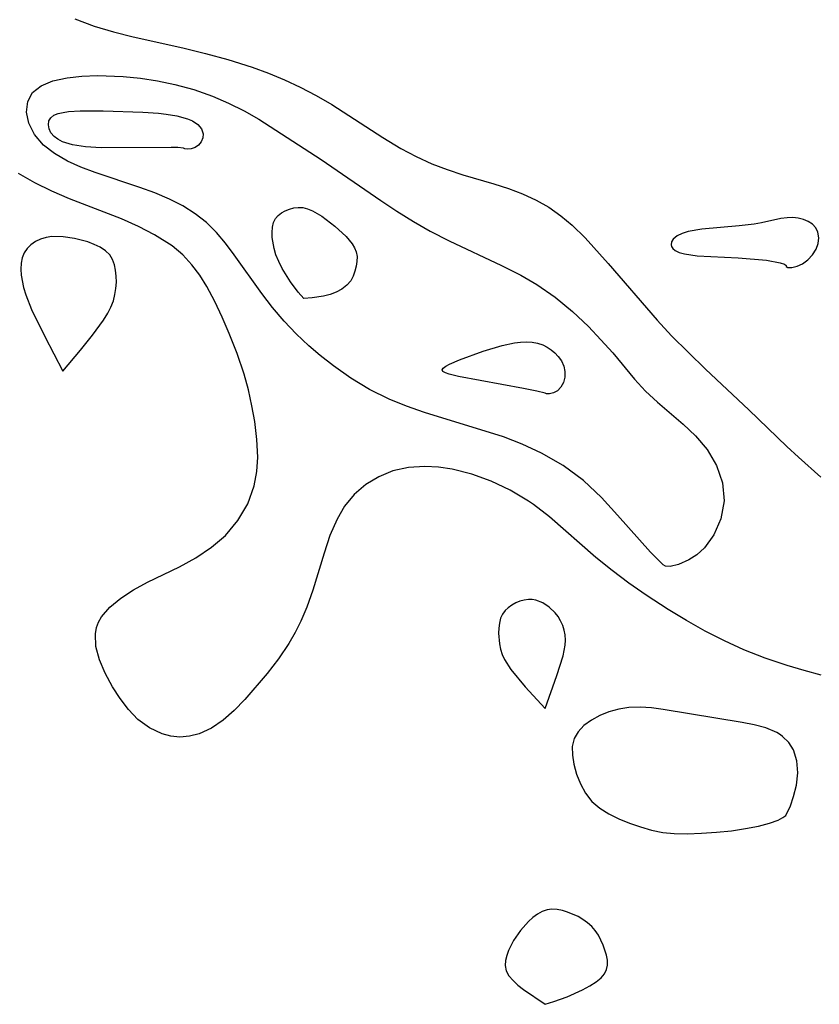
# Model space of a CAD drawing. Header units: metres. Extents: x 1073367 to 1082519, y 1569854 to 1574957.
# Tile 9 of 256: x 1073825 to 1073891, y 1572481 to 1572563. Entities that reach past the tile are written whole.
import ezdxf

# ---------------------------------------------------------------- set-up
doc = ezdxf.new("R2010")
doc.units = ezdxf.units.M
doc.layers.add('CGG_CurvaNivelLidar_v1', color=253, linetype='Continuous', lineweight=30)

msp = doc.modelspace()

# ---------------------------------------------------------------- linework, layer by layer
at = {"layer": 'CGG_CurvaNivelLidar_v1'}
for p, q in [((1073829.485, 1572562.7384, 63), (1073831.1115, 1572562.1317, 63)), ((1073831.1115, 1572562.1317, 63), (1073832.6927, 1572561.6678, 63)), ((1073832.6927, 1572561.6678, 63), (1073834.3339, 1572561.2601, 63)), ((1073834.3339, 1572561.2601, 63), (1073838.456, 1572560.3384, 63)), ((1073838.456, 1572560.3384, 63), (1073840.3287, 1572559.8783, 63)), ((1073840.3287, 1572559.8783, 63), (1073842.1932, 1572559.367, 63)), ((1073842.1932, 1572559.367, 63), (1073844.2086, 1572558.7331, 63)), ((1073844.2086, 1572558.7331, 63), (1073845.5574, 1572558.2325, 63)), ((1073827.6845, 1572557.5865, 62.5), (1073828.8477, 1572557.8468, 62.5)), ((1073828.8477, 1572557.8468, 62.5), (1073830.0649, 1572557.9823, 62.5)), ((1073830.0649, 1572557.9823, 62.5), (1073831.3728, 1572558.0289, 62.5)), ((1073831.3728, 1572558.0289, 62.5), (1073833.5141, 1572557.9503, 62.5)), ((1073833.5141, 1572557.9503, 62.5), (1073834.9313, 1572557.809, 62.5)), ((1073845.5574, 1572558.2325, 63), (1073846.8819, 1572557.677, 63)), ((1073825.9981, 1572556.6241, 62.5), (1073826.7137, 1572557.1876, 62.5)), ((1073826.7137, 1572557.1876, 62.5), (1073827.6845, 1572557.5865, 62.5)), ((1073834.9313, 1572557.809, 62.5), (1073836.3594, 1572557.5952, 62.5)), ((1073836.3594, 1572557.5952, 62.5), (1073837.7822, 1572557.3033, 62.5)), ((1073837.7822, 1572557.3033, 62.5), (1073839.3695, 1572556.8697, 62.5)), ((1073846.8819, 1572557.677, 63), (1073848.1806, 1572557.0724, 63)), ((1073848.1806, 1572557.0724, 63), (1073849.5133, 1572556.3876, 63)), ((1073825.5934, 1572555.8786, 62.5), (1073825.9981, 1572556.6241, 62.5)), ((1073839.3695, 1572556.8697, 62.5), (1073840.9121, 1572556.3286, 62.5)), ((1073840.9121, 1572556.3286, 62.5), (1073842.2489, 1572555.753, 62.5)), ((1073849.5133, 1572556.3876, 63), (1073850.8064, 1572555.6469, 63)), ((1073825.49, 1572555.0085, 62.5), (1073825.5934, 1572555.8786, 62.5)), ((1073842.2489, 1572555.753, 62.5), (1073843.5305, 1572555.111, 62.5)), ((1073850.8064, 1572555.6469, 63), (1073855.0306, 1572552.8977, 63)), ((1073825.6719, 1572554.0833, 62.5), (1073825.49, 1572555.0085, 62.5)), ((1073827.4988, 1572554.5367, 62), (1073827.7616, 1572554.7391, 62)), ((1073827.7616, 1572554.7391, 62), (1073828.114, 1572554.8848, 62)), ((1073828.114, 1572554.8848, 62), (1073828.5334, 1572554.9855, 62)), ((1073828.5334, 1572554.9855, 62), (1073828.9706, 1572555.0473, 62)), ((1073828.9706, 1572555.0473, 62), (1073829.9334, 1572555.1075, 62)), ((1073829.9334, 1572555.1075, 62), (1073831.8454, 1572555.1109, 62)), ((1073831.8454, 1572555.1109, 62), (1073835.1426, 1572555.0001, 62)), ((1073835.1426, 1572555.0001, 62), (1073836.4429, 1572554.9094, 62)), ((1073836.4429, 1572554.9094, 62), (1073837.0791, 1572554.841, 62)), ((1073837.0791, 1572554.841, 62), (1073837.965, 1572554.6972, 62)), ((1073837.965, 1572554.6972, 62), (1073838.8456, 1572554.4559, 62)), ((1073843.5305, 1572555.111, 62.5), (1073844.7516, 1572554.4204, 62.5)), ((1073826.1502, 1572553.1397, 62.5), (1073825.6719, 1572554.0833, 62.5)), ((1073827.3001, 1572553.9578, 62), (1073827.3463, 1572554.2695, 62)), ((1073827.3546, 1572553.6273, 62), (1073827.3001, 1572553.9578, 62)), ((1073827.3463, 1572554.2695, 62), (1073827.4988, 1572554.5367, 62)), ((1073838.8456, 1572554.4559, 62), (1073839.2678, 1572554.2715, 62)), ((1073839.2678, 1572554.2715, 62), (1073839.6944, 1572553.9726, 62)), ((1073839.6944, 1572553.9726, 62), (1073839.9965, 1572553.609, 62)), ((1073844.7516, 1572554.4204, 62.5), (1073849.9189, 1572551.0725, 62.5)), ((1073826.9001, 1572552.2644, 62.5), (1073826.1502, 1572553.1397, 62.5)), ((1073827.5142, 1572553.2925, 62), (1073827.3546, 1572553.6273, 62)), ((1073827.7715, 1572552.9865, 62), (1073827.5142, 1572553.2925, 62)), ((1073828.0892, 1572552.747, 62), (1073827.7715, 1572552.9865, 62)), ((1073839.9965, 1572553.609, 62), (1073840.1382, 1572553.2064, 62)), ((1073840.1382, 1572553.2064, 62), (1073840.1165, 1572552.8569, 62)), ((1073827.8112, 1572551.5576, 62.5), (1073826.9001, 1572552.2644, 62.5)), ((1073828.4696, 1572552.5494, 62), (1073828.0892, 1572552.747, 62)), ((1073829.2959, 1572552.2845, 62), (1073828.4696, 1572552.5494, 62)), ((1073830.3778, 1572552.1126, 62), (1073829.2959, 1572552.2845, 62)), ((1073831.6934, 1572552.0376, 62), (1073830.3778, 1572552.1126, 62)), ((1073839.7569, 1572552.2589, 62), (1073839.4699, 1572552.0639, 62)), ((1073839.9812, 1572552.5312, 62), (1073839.7569, 1572552.2589, 62)), ((1073840.1165, 1572552.8569, 62), (1073839.9812, 1572552.5312, 62)), ((1073855.0306, 1572552.8977, 63), (1073856.5435, 1572551.9943, 63)), ((1073828.8887, 1572550.9441, 62.5), (1073827.8112, 1572551.5576, 62.5)), ((1073837.4868, 1572552.0729, 62), (1073831.6934, 1572552.0376, 62)), ((1073838.0374, 1572552.0614, 62), (1073837.4868, 1572552.0729, 62)), ((1073838.5, 1572552.0144, 62), (1073838.0374, 1572552.0614, 62)), ((1073838.6181, 1572551.9457, 62), (1073838.5, 1572552.0144, 62)), ((1073838.8507, 1572551.9232, 62), (1073838.6181, 1572551.9457, 62)), ((1073839.1513, 1572551.9565, 62), (1073838.8507, 1572551.9232, 62)), ((1073839.4699, 1572552.0639, 62), (1073839.1513, 1572551.9565, 62)), ((1073856.5435, 1572551.9943, 63), (1073857.8077, 1572551.318, 63)), ((1073857.8077, 1572551.318, 63), (1073859.1004, 1572550.7209, 63)), ((1073829.9998, 1572550.4458, 62.5), (1073828.8887, 1572550.9441, 62.5)), ((1073849.9189, 1572551.0725, 62.5), (1073854.8674, 1572547.6645, 62.5)), ((1073859.1004, 1572550.7209, 63), (1073860.3738, 1572550.2341, 63)), ((1073826.1661, 1572549.1298, 63), (1073824.8224, 1572549.914, 63)), ((1073831.1867, 1572549.9965, 62.5), (1073829.9998, 1572550.4458, 62.5)), ((1073834.8858, 1572548.7577, 62.5), (1073831.1867, 1572549.9965, 62.5)), ((1073860.3738, 1572550.2341, 63), (1073861.6666, 1572549.8124, 63)), ((1073861.6666, 1572549.8124, 63), (1073864.2627, 1572549.0483, 63)), ((1073827.5886, 1572548.4348, 63), (1073826.1661, 1572549.1298, 63)), ((1073864.2627, 1572549.0483, 63), (1073865.4587, 1572548.6645, 63)), ((1073829.0653, 1572547.8075, 63), (1073827.5886, 1572548.4348, 63)), ((1073836.1317, 1572548.2951, 62.5), (1073834.8858, 1572548.7577, 62.5)), ((1073837.3426, 1572547.7775, 62.5), (1073836.1317, 1572548.2951, 62.5)), ((1073865.4587, 1572548.6645, 63), (1073866.6264, 1572548.2266, 63)), ((1073866.6264, 1572548.2266, 63), (1073867.7526, 1572547.7098, 63)), ((1073833.3701, 1572546.1358, 63), (1073829.0653, 1572547.8075, 63)), ((1073838.4428, 1572547.2166, 62.5), (1073837.3426, 1572547.7775, 62.5)), ((1073839.4755, 1572546.5747, 62.5), (1073838.4428, 1572547.2166, 62.5)), ((1073854.8674, 1572547.6645, 62.5), (1073856.2101, 1572546.7763, 62.5)), ((1073867.7526, 1572547.7098, 63), (1073868.8073, 1572547.1051, 63)), ((1073840.4217, 1572545.8368, 62.5), (1073839.4755, 1572546.5747, 62.5)), ((1073846.1405, 1572546.1703, 62), (1073846.3596, 1572546.4311, 62)), ((1073846.3596, 1572546.4311, 62), (1073846.6356, 1572546.6472, 62)), ((1073846.6356, 1572546.6472, 62), (1073846.9522, 1572546.8229, 62)), ((1073846.9522, 1572546.8229, 62), (1073847.2966, 1572546.9587, 62)), ((1073847.2966, 1572546.9587, 62), (1073847.6587, 1572547.0513, 62)), ((1073847.6587, 1572547.0513, 62), (1073848.0305, 1572547.094, 62)), ((1073848.0305, 1572547.094, 62), (1073848.4051, 1572547.0757, 62)), ((1073848.4051, 1572547.0757, 62), (1073848.8058, 1572546.9782, 62)), ((1073848.8058, 1572546.9782, 62), (1073849.2024, 1572546.8156, 62)), ((1073849.2024, 1572546.8156, 62), (1073849.9825, 1572546.3617, 62)), ((1073856.2101, 1572546.7763, 62.5), (1073857.5799, 1572545.9227, 62.5)), ((1073868.8073, 1572547.1051, 63), (1073869.8067, 1572546.4076, 63)), ((1073869.8067, 1572546.4076, 63), (1073870.7476, 1572545.6245, 63)), ((1073834.7731, 1572545.5155, 63), (1073833.3701, 1572546.1358, 63)), ((1073841.246, 1572545.0188, 62.5), (1073840.4217, 1572545.8368, 62.5)), ((1073845.8943, 1572545.4444, 62), (1073845.9816, 1572545.8302, 62)), ((1073845.9816, 1572545.8302, 62), (1073846.1405, 1572546.1703, 62)), ((1073849.9825, 1572546.3617, 62), (1073851.0717, 1572545.5351, 62)), ((1073857.5799, 1572545.9227, 62.5), (1073858.9824, 1572545.1234, 62.5)), ((1073870.7476, 1572545.6245, 63), (1073871.8262, 1572544.5589, 63)), ((1073885.8447, 1572545.7124, 63.5), (1073884.5995, 1572545.5684, 63.5)), ((1073886.4504, 1572545.8165, 63.5), (1073885.8447, 1572545.7124, 63.5)), ((1073888.0564, 1572546.1713, 63.5), (1073886.4504, 1572545.8165, 63.5)), ((1073888.5715, 1572546.2396, 63.5), (1073888.0564, 1572546.1713, 63.5)), ((1073889.0471, 1572546.2464, 63.5), (1073888.5715, 1572546.2396, 63.5)), ((1073889.5067, 1572546.1967, 63.5), (1073889.0471, 1572546.2464, 63.5)), ((1073889.9405, 1572546.0918, 63.5), (1073889.5067, 1572546.1967, 63.5)), ((1073890.3358, 1572545.9295, 63.5), (1073889.9405, 1572546.0918, 63.5)), ((1073890.6763, 1572545.7032, 63.5), (1073890.3358, 1572545.9295, 63.5)), ((1073890.9476, 1572545.4056, 63.5), (1073890.6763, 1572545.7032, 63.5)), ((1073836.1121, 1572544.8292, 63), (1073834.7731, 1572545.5155, 63)), ((1073837.5605, 1572543.9015, 63), (1073836.1121, 1572544.8292, 63)), ((1073842.0002, 1572544.1195, 62.5), (1073841.246, 1572545.0188, 62.5)), ((1073845.8627, 1572545.0264, 62), (1073845.8943, 1572545.4444, 62)), ((1073845.8761, 1572544.5867, 62), (1073845.8627, 1572545.0264, 62)), ((1073851.0717, 1572545.5351, 62), (1073851.9951, 1572544.6735, 62)), ((1073858.9824, 1572545.1234, 62.5), (1073860.5365, 1572544.3314, 62.5)), ((1073879.8689, 1572544.9301, 63.5), (1073879.4465, 1572544.7226, 63.5)), ((1073880.3727, 1572545.0941, 63.5), (1073879.8689, 1572544.9301, 63.5)), ((1073881.4896, 1572545.299, 63.5), (1073880.3727, 1572545.0941, 63.5)), ((1073884.5995, 1572545.5684, 63.5), (1073881.4896, 1572545.299, 63.5)), ((1073891.1269, 1572545.0282, 63.5), (1073890.9476, 1572545.4056, 63.5)), ((1073891.196, 1572544.5831, 63.5), (1073891.1269, 1572545.0282, 63.5)), ((1073825.858, 1572544.002, 63.5), (1073825.5353, 1572543.6903, 63.5)), ((1073826.238, 1572544.262, 63.5), (1073825.858, 1572544.002, 63.5)), ((1073826.6625, 1572544.4658, 63.5), (1073826.238, 1572544.262, 63.5)), ((1073827.1227, 1572544.6044, 63.5), (1073826.6625, 1572544.4658, 63.5)), ((1073827.577, 1572544.668, 63.5), (1073827.1227, 1572544.6044, 63.5)), ((1073828.5338, 1572544.6527, 63.5), (1073827.577, 1572544.668, 63.5)), ((1073829.457, 1572544.523, 63.5), (1073828.5338, 1572544.6527, 63.5)), ((1073830.5837, 1572544.2264, 63.5), (1073829.457, 1572544.523, 63.5)), ((1073831.1128, 1572544.0254, 63.5), (1073830.5837, 1572544.2264, 63.5)), ((1073831.6022, 1572543.7854, 63.5), (1073831.1128, 1572544.0254, 63.5)), ((1073842.7144, 1572543.1631, 62.5), (1073842.0002, 1572544.1195, 62.5)), ((1073846.0178, 1572543.672, 62), (1073845.8761, 1572544.5867, 62)), ((1073851.9951, 1572544.6735, 62), (1073852.5019, 1572544.0612, 62)), ((1073852.5019, 1572544.0612, 62), (1073852.6968, 1572543.74, 62)), ((1073860.5365, 1572544.3314, 62.5), (1073864.8862, 1572542.2787, 62.5)), ((1073871.8262, 1572544.5589, 63), (1073873.7245, 1572542.4277, 63)), ((1073878.9944, 1572544.2303, 63.5), (1073878.9628, 1572543.9807, 63.5)), ((1073878.9628, 1572543.9807, 63.5), (1073878.9987, 1572543.8424, 63.5)), ((1073879.1378, 1572544.4706, 63.5), (1073878.9944, 1572544.2303, 63.5)), ((1073879.4465, 1572544.7226, 63.5), (1073879.1378, 1572544.4706, 63.5)), ((1073890.9865, 1572543.6258, 63.5), (1073891.1503, 1572544.1044, 63.5)), ((1073891.1503, 1572544.1044, 63.5), (1073891.196, 1572544.5831, 63.5)), ((1073825.2871, 1572543.3272, 63.5), (1073825.1284, 1572542.9136, 63.5)), ((1073825.5353, 1572543.6903, 63.5), (1073825.2871, 1572543.3272, 63.5)), ((1073832.0345, 1572543.498, 63.5), (1073831.6022, 1572543.7854, 63.5)), ((1073832.3866, 1572543.1498, 63.5), (1073832.0345, 1572543.498, 63.5)), ((1073832.6196, 1572542.7707, 63.5), (1073832.3866, 1572543.1498, 63.5)), ((1073838.4478, 1572543.156, 63), (1073837.5605, 1572543.9015, 63)), ((1073839.2112, 1572542.3305, 63), (1073838.4478, 1572543.156, 63)), ((1073845.0037, 1572539.9396, 62.5), (1073842.7144, 1572543.1631, 62.5)), ((1073846.1777, 1572543.1562, 62), (1073846.0178, 1572543.672, 62)), ((1073846.4094, 1572542.5929, 62), (1073846.1777, 1572543.1562, 62)), ((1073852.6968, 1572543.74, 62), (1073852.8338, 1572543.4051, 62)), ((1073852.8338, 1572543.4051, 62), (1073852.9032, 1572543.0167, 62)), ((1073878.9987, 1572543.8424, 63.5), (1073879.0869, 1572543.6969, 63.5)), ((1073879.0869, 1572543.6969, 63.5), (1073879.2852, 1572543.5236, 63.5)), ((1073879.2852, 1572543.5236, 63.5), (1073879.634, 1572543.3565, 63.5)), ((1073879.634, 1572543.3565, 63.5), (1073880.0684, 1572543.2343, 63.5)), ((1073880.0684, 1572543.2343, 63.5), (1073881.1086, 1572543.0843, 63.5)), ((1073890.2953, 1572542.7386, 63.5), (1073890.6873, 1572543.1496, 63.5)), ((1073890.6873, 1572543.1496, 63.5), (1073890.9865, 1572543.6258, 63.5)), ((1073825.0467, 1572542.4594, 63.5), (1073825.0268, 1572541.9762, 63.5)), ((1073825.1284, 1572542.9136, 63.5), (1073825.0467, 1572542.4594, 63.5)), ((1073832.7801, 1572542.3424, 63.5), (1073832.6196, 1572542.7707, 63.5)), ((1073832.8818, 1572541.8783, 63.5), (1073832.7801, 1572542.3424, 63.5)), ((1073839.8629, 1572541.4636, 63), (1073839.2112, 1572542.3305, 63)), ((1073846.6982, 1572542.0122, 62), (1073846.4094, 1572542.5929, 62)), ((1073852.8997, 1572542.6145, 62), (1073852.8389, 1572542.2057, 62)), ((1073852.9032, 1572543.0167, 62), (1073852.8997, 1572542.6145, 62)), ((1073873.7245, 1572542.4277, 63), (1073877.7842, 1572537.7361, 63)), ((1073881.1086, 1572543.0843, 63.5), (1073884.5264, 1572542.9101, 63.5)), ((1073884.5264, 1572542.9101, 63.5), (1073886.8661, 1572542.7074, 63.5)), ((1073886.8661, 1572542.7074, 63.5), (1073888.0083, 1572542.4963, 63.5)), ((1073888.0083, 1572542.4963, 63.5), (1073888.3524, 1572542.3722, 63.5)), ((1073888.3524, 1572542.3722, 63.5), (1073888.491, 1572542.2762, 63.5)), ((1073889.4021, 1572542.2073, 63.5), (1073889.8527, 1572542.4179, 63.5)), ((1073889.8527, 1572542.4179, 63.5), (1073890.2953, 1572542.7386, 63.5)), ((1073825.0268, 1572541.9762, 63.5), (1073825.0579, 1572541.4732, 63.5)), ((1073832.934, 1572541.3894, 63.5), (1073832.8818, 1572541.8783, 63.5)), ((1073847.3743, 1572540.9252, 62), (1073846.6982, 1572542.0122, 62)), ((1073852.7318, 1572541.7977, 62), (1073852.5842, 1572541.3986, 62)), ((1073852.8389, 1572542.2057, 62), (1073852.7318, 1572541.7977, 62)), ((1073864.8862, 1572542.2787, 62.5), (1073866.482, 1572541.4704, 62.5)), ((1073888.491, 1572542.2762, 63.5), (1073888.5, 1572542.1981, 63.5)), ((1073888.5, 1572542.1981, 63.5), (1073888.6311, 1572542.1128, 63.5)), ((1073888.6311, 1572542.1128, 63.5), (1073888.957, 1572542.1074, 63.5)), ((1073888.957, 1572542.1074, 63.5), (1073889.4021, 1572542.2073, 63.5)), ((1073825.0579, 1572541.4732, 63.5), (1073825.2497, 1572540.4363, 63.5)), ((1073832.9075, 1572540.3725, 63.5), (1073832.9421, 1572540.8848, 63.5)), ((1073832.9421, 1572540.8848, 63.5), (1073832.934, 1572541.3894, 63.5)), ((1073840.4517, 1572540.5327, 63), (1073839.8629, 1572541.4636, 63)), ((1073848.0278, 1572540.0725, 62), (1073847.3743, 1572540.9252, 62)), ((1073852.379, 1572541.0109, 62), (1073852.0676, 1572540.6373, 62)), ((1073852.5842, 1572541.3986, 62), (1073852.379, 1572541.0109, 62)), ((1073866.482, 1572541.4704, 62.5), (1073867.8289, 1572540.7002, 62.5)), ((1073867.8289, 1572540.7002, 62.5), (1073869.3475, 1572539.6458, 62.5)), ((1073825.2497, 1572540.4363, 63.5), (1073825.4264, 1572539.8507, 63.5)), ((1073825.4264, 1572539.8507, 63.5), (1073825.9115, 1572538.627, 63.5)), ((1073832.6966, 1572539.3536, 63.5), (1073832.8279, 1572539.8597, 63.5)), ((1073832.8279, 1572539.8597, 63.5), (1073832.9075, 1572540.3725, 63.5)), ((1073841.118, 1572539.2861, 63), (1073840.4517, 1572540.5327, 63)), ((1073845.905, 1572538.7836, 62.5), (1073845.0037, 1572539.9396, 62.5)), ((1073848.5, 1572539.5297, 62), (1073848.0278, 1572540.0725, 62)), ((1073850.6619, 1572539.8753, 62), (1073850.1301, 1572539.7382, 62)), ((1073851.1819, 1572540.0626, 62), (1073850.6619, 1572539.8753, 62)), ((1073851.6548, 1572540.3093, 62), (1073851.1819, 1572540.0626, 62)), ((1073852.0676, 1572540.6373, 62), (1073851.6548, 1572540.3093, 62)), ((1073832.494, 1572538.8294, 63.5), (1073832.6966, 1572539.3536, 63.5)), ((1073841.723, 1572537.9809, 63), (1073841.118, 1572539.2861, 63)), ((1073849.1688, 1572539.5817, 62), (1073848.5, 1572539.5297, 62)), ((1073850.1301, 1572539.7382, 62), (1073849.1688, 1572539.5817, 62)), ((1073869.3475, 1572539.6458, 62.5), (1073870.7689, 1572538.4678, 62.5)), ((1073825.9115, 1572538.627, 63.5), (1073826.9983, 1572536.3862, 63.5)), ((1073831.8727, 1572537.7321, 63.5), (1073832.2294, 1572538.3077, 63.5)), ((1073832.2294, 1572538.3077, 63.5), (1073832.494, 1572538.8294, 63.5)), ((1073846.8561, 1572537.6666, 62.5), (1073845.905, 1572538.7836, 62.5)), ((1073870.7689, 1572538.4678, 62.5), (1073872.1017, 1572537.2013, 62.5)), ((1073830.9655, 1572536.4794, 63.5), (1073831.8727, 1572537.7321, 63.5)), ((1073842.2909, 1572536.6387, 63), (1073841.723, 1572537.9809, 63)), ((1073847.8565, 1572536.601, 62.5), (1073846.8561, 1572537.6666, 62.5)), ((1073877.7842, 1572537.7361, 63), (1073878.9913, 1572536.4386, 63)), ((1073842.9531, 1572534.9632, 63), (1073842.2909, 1572536.6387, 63)), ((1073848.9084, 1572535.602, 62.5), (1073847.8565, 1572536.601, 62.5)), ((1073872.1017, 1572537.2013, 62.5), (1073873.1324, 1572536.1168, 62.5)), ((1073826.9983, 1572536.3862, 63.5), (1073828.5, 1572533.4921, 63.5)), ((1073829.9773, 1572535.2471, 63.5), (1073830.9655, 1572536.4794, 63.5)), ((1073864.9297, 1572535.6462, 62), (1073865.9749, 1572535.865, 62)), ((1073865.9749, 1572535.865, 62), (1073866.4651, 1572535.9154, 62)), ((1073866.4651, 1572535.9154, 62), (1073866.9495, 1572535.9273, 62)), ((1073866.9495, 1572535.9273, 62), (1073867.4232, 1572535.8983, 62)), ((1073867.4232, 1572535.8983, 62), (1073867.8798, 1572535.822, 62)), ((1073867.8798, 1572535.822, 62), (1073868.3114, 1572535.6878, 62)), ((1073873.1324, 1572536.1168, 62.5), (1073874.1098, 1572535.0136, 62.5)), ((1073878.9913, 1572536.4386, 63), (1073881.7954, 1572533.6746, 63)), ((1073828.5, 1572533.4921, 63.5), (1073829.9773, 1572535.2471, 63.5)), ((1073843.5373, 1572533.257, 63), (1073842.9531, 1572534.9632, 63)), ((1073849.8577, 1572534.797, 62.5), (1073848.9084, 1572535.602, 62.5)), ((1073861.401, 1572534.4437, 62), (1073863.3687, 1572535.1658, 62)), ((1073863.3687, 1572535.1658, 62), (1073864.9297, 1572535.6462, 62)), ((1073868.3114, 1572535.6878, 62), (1073868.6728, 1572535.5083, 62)), ((1073868.6728, 1572535.5083, 62), (1073869.0075, 1572535.2808, 62)), ((1073869.0075, 1572535.2808, 62), (1073869.3157, 1572535.0148, 62)), ((1073869.3157, 1572535.0148, 62), (1073869.5957, 1572534.7175, 62)), ((1073874.1098, 1572535.0136, 62.5), (1073875.924, 1572532.8386, 62.5)), ((1073850.942, 1572533.9398, 62.5), (1073849.8577, 1572534.797, 62.5)), ((1073860.5829, 1572534.0895, 62), (1073861.401, 1572534.4437, 62)), ((1073869.5957, 1572534.7175, 62), (1073869.8602, 1572534.3527, 62)), ((1073869.8602, 1572534.3527, 62), (1073870.0523, 1572533.9304, 62)), ((1073852.4033, 1572532.9134, 62.5), (1073850.942, 1572533.9398, 62.5)), ((1073859.9583, 1572533.612, 62), (1073860.045, 1572533.7603, 62)), ((1073860.0327, 1572533.4827, 62), (1073859.9583, 1572533.612, 62)), ((1073860.2368, 1572533.365, 62), (1073860.0327, 1572533.4827, 62)), ((1073860.045, 1572533.7603, 62), (1073860.2658, 1572533.9206, 62)), ((1073860.5374, 1572533.256, 62), (1073860.2368, 1572533.365, 62)), ((1073860.2658, 1572533.9206, 62), (1073860.5829, 1572534.0895, 62)), ((1073870.0523, 1572533.9304, 62), (1073870.1515, 1572533.4737, 62)), ((1073870.1515, 1572533.4737, 62), (1073870.1423, 1572532.9978, 62)), ((1073881.7954, 1572533.6746, 63), (1073885.4144, 1572530.3069, 63)), ((1073843.8948, 1572531.953, 63), (1073843.5373, 1572533.257, 63)), ((1073853.9444, 1572531.9873, 62.5), (1073852.4033, 1572532.9134, 62.5)), ((1073861.332, 1572533.0557, 62), (1073860.5374, 1572533.256, 62)), ((1073866.6983, 1572532.0772, 62), (1073861.332, 1572533.0557, 62)), ((1073870.027, 1572532.5518, 62), (1073869.8185, 1572532.1713, 62)), ((1073870.1423, 1572532.9978, 62), (1073870.027, 1572532.5518, 62)), ((1073875.924, 1572532.8386, 62.5), (1073876.8326, 1572531.8347, 62.5)), ((1073844.1851, 1572530.6403, 63), (1073843.8948, 1572531.953, 63)), ((1073855.5614, 1572531.1828, 62.5), (1073853.9444, 1572531.9873, 62.5)), ((1073867.8189, 1572531.8478, 62), (1073866.6983, 1572532.0772, 62)), ((1073868.5, 1572531.672, 62), (1073867.8189, 1572531.8478, 62)), ((1073869.198, 1572531.7109, 62), (1073868.873, 1572531.6293, 62)), ((1073869.533, 1572531.8865, 62), (1073869.198, 1572531.7109, 62)), ((1073869.8185, 1572532.1713, 62), (1073869.533, 1572531.8865, 62)), ((1073876.8326, 1572531.8347, 62.5), (1073877.8218, 1572530.9239, 62.5)), ((1073857.0116, 1572530.6001, 62.5), (1073855.5614, 1572531.1828, 62.5)), ((1073868.6205, 1572531.6205, 62), (1073868.5, 1572531.672, 62)), ((1073868.873, 1572531.6293, 62), (1073868.6205, 1572531.6205, 62)), ((1073877.8218, 1572530.9239, 62.5), (1073879.9416, 1572529.1145, 62.5)), ((1073844.416, 1572529.3308, 63), (1073844.1851, 1572530.6403, 63)), ((1073858.5011, 1572530.0875, 62.5), (1073857.0116, 1572530.6001, 62.5)), ((1073865.0465, 1572528.0562, 62.5), (1073858.5011, 1572530.0875, 62.5)), ((1073885.4144, 1572530.3069, 63), (1073888.5576, 1572527.2607, 63)), ((1073844.6056, 1572527.8432, 63), (1073844.416, 1572529.3308, 63)), ((1073879.9416, 1572529.1145, 62.5), (1073880.9884, 1572528.1252, 62.5)), ((1073844.6748, 1572526.3818, 63), (1073844.6056, 1572527.8432, 63)), ((1073866.5997, 1572527.4545, 62.5), (1073865.0465, 1572528.0562, 62.5)), ((1073880.9884, 1572528.1252, 62.5), (1073881.9372, 1572527.0177, 62.5)), ((1073868.2084, 1572526.6996, 62.5), (1073866.5997, 1572527.4545, 62.5)), ((1073881.9372, 1572527.0177, 62.5), (1073882.7175, 1572525.68, 62.5)), ((1073888.5576, 1572527.2607, 63), (1073889.5132, 1572526.372, 63)), ((1073844.6012, 1572525.1669, 63), (1073844.6748, 1572526.3818, 63)), ((1073870.0106, 1572525.6634, 62.5), (1073868.2084, 1572526.6996, 62.5)), ((1073889.5132, 1572526.372, 63), (1073891.3855, 1572524.7047, 63)), ((1073844.3817, 1572523.9898, 63), (1073844.6012, 1572525.1669, 63)), ((1073855.8762, 1572525.2209, 63), (1073854.7055, 1572524.7455, 63)), ((1073857.1771, 1572525.508, 63), (1073855.8762, 1572525.2209, 63)), ((1073858.5379, 1572525.5969, 63), (1073857.1771, 1572525.508, 63)), ((1073859.6582, 1572525.5348, 63), (1073858.5379, 1572525.5969, 63)), ((1073860.7902, 1572525.3654, 63), (1073859.6582, 1572525.5348, 63)), ((1073862.425, 1572524.9528, 63), (1073860.7902, 1572525.3654, 63)), ((1073871.6902, 1572524.4281, 62.5), (1073870.0106, 1572525.6634, 62.5)), ((1073882.7175, 1572525.68, 62.5), (1073883.2083, 1572524.2275, 62.5)), ((1073854.7055, 1572524.7455, 63), (1073853.6326, 1572524.0911, 63)), ((1073864.0418, 1572524.3664, 63), (1073862.425, 1572524.9528, 63)), ((1073865.6181, 1572523.6219, 63), (1073864.0418, 1572524.3664, 63)), ((1073873.1744, 1572523.0244, 62.5), (1073871.6902, 1572524.4281, 62.5)), ((1073843.8335, 1572522.4912, 63), (1073844.3817, 1572523.9898, 63)), ((1073853.6326, 1572524.0911, 63), (1073852.6778, 1572523.2739, 63)), ((1073867.1298, 1572522.7215, 63), (1073865.6181, 1572523.6219, 63)), ((1073883.2083, 1572524.2275, 62.5), (1073883.3435, 1572522.7405, 62.5)), ((1073852.6778, 1572523.2739, 63), (1073851.867, 1572522.301, 63)), ((1073867.5495, 1572522.4325, 63), (1073867.1298, 1572522.7215, 63)), ((1073874.5087, 1572521.5661, 62.5), (1073873.1744, 1572523.0244, 62.5)), ((1073883.3435, 1572522.7405, 62.5), (1073883.0823, 1572521.2613, 62.5)), ((1073843.0239, 1572521.11, 63), (1073843.8335, 1572522.4912, 63)), ((1073851.867, 1572522.301, 63), (1073851.2429, 1572521.2324, 63)), ((1073868.869, 1572521.4127, 63), (1073867.5495, 1572522.4325, 63)), ((1073841.9814, 1572519.8765, 63), (1073843.0239, 1572521.11, 63)), ((1073851.2429, 1572521.2324, 63), (1073850.6606, 1572519.863, 63)), ((1073872.7102, 1572518.0383, 63), (1073868.869, 1572521.4127, 63)), ((1073877.2393, 1572518.4896, 62.5), (1073874.5087, 1572521.5661, 62.5)), ((1073883.0823, 1572521.2613, 62.5), (1073882.5024, 1572519.9337, 62.5)), ((1073840.8255, 1572518.8863, 63), (1073841.9814, 1572519.8765, 63)), ((1073850.6606, 1572519.863, 63), (1073850.1704, 1572518.3967, 63)), ((1073882.5024, 1572519.9337, 62.5), (1073881.7137, 1572518.8487, 62.5)), ((1073839.54, 1572518.0264, 63), (1073840.8255, 1572518.8863, 63)), ((1073881.7137, 1572518.8487, 62.5), (1073881.0892, 1572518.2726, 62.5)), ((1073838.178, 1572517.2725, 63), (1073839.54, 1572518.0264, 63)), ((1073850.1704, 1572518.3967, 63), (1073849.2459, 1572515.33, 63)), ((1073874.0553, 1572516.9541, 63), (1073872.7102, 1572518.0383, 63)), ((1073878.2973, 1572517.4343, 62.5), (1073877.2393, 1572518.4896, 62.5)), ((1073880.4238, 1572517.8496, 62.5), (1073879.5593, 1572517.4729, 62.5)), ((1073881.0892, 1572518.2726, 62.5), (1073880.4238, 1572517.8496, 62.5)), ((1073835.5343, 1572515.9865, 63), (1073838.178, 1572517.2725, 63)), ((1073878.5, 1572517.3123, 62.5), (1073878.2973, 1572517.4343, 62.5)), ((1073878.8692, 1572517.294, 62.5), (1073878.5, 1572517.3123, 62.5)), ((1073879.5593, 1572517.4729, 62.5), (1073878.8692, 1572517.294, 62.5)), ((1073875.448, 1572515.9174, 63), (1073874.0553, 1572516.9541, 63)), ((1073833.3066, 1572514.6611, 63), (1073834.3656, 1572515.3487, 63)), ((1073834.3656, 1572515.3487, 63), (1073835.5343, 1572515.9865, 63)), ((1073876.8787, 1572514.9234, 63), (1073875.448, 1572515.9174, 63)), ((1073832.4033, 1572513.9173, 63), (1073833.3066, 1572514.6611, 63)), ((1073849.2459, 1572515.33, 63), (1073848.7463, 1572513.9067, 63)), ((1073867.1189, 1572514.5598, 63.5), (1073866.7579, 1572514.512, 63.5)), ((1073867.428, 1572514.5519, 63.5), (1073867.1189, 1572514.5598, 63.5)), ((1073867.7343, 1572514.5016, 63.5), (1073867.428, 1572514.5519, 63.5)), ((1073878.7204, 1572513.731, 63), (1073876.8787, 1572514.9234, 63)), ((1073831.7101, 1572513.1091, 63), (1073832.4033, 1572513.9173, 63)), ((1073848.7463, 1572513.9067, 63), (1073848.2534, 1572512.7501, 63)), ((1073865.4425, 1572513.8778, 63.5), (1073865.1824, 1572513.6324, 63.5)), ((1073865.7391, 1572514.09, 63.5), (1073865.4425, 1572513.8778, 63.5)), ((1073866.0623, 1572514.2691, 63.5), (1073865.7391, 1572514.09, 63.5)), ((1073866.404, 1572514.4118, 63.5), (1073866.0623, 1572514.2691, 63.5)), ((1073866.7579, 1572514.512, 63.5), (1073866.404, 1572514.4118, 63.5)), ((1073868.3205, 1572514.2856, 63.5), (1073867.7343, 1572514.5016, 63.5)), ((1073868.8442, 1572513.9334, 63.5), (1073868.3205, 1572514.2856, 63.5)), ((1073869.3355, 1572513.4606, 63.5), (1073868.8442, 1572513.9334, 63.5)), ((1073880.2428, 1572512.8117, 63), (1073878.7204, 1572513.731, 63)), ((1073831.4607, 1572512.6727, 63), (1073831.7101, 1572513.1091, 63)), ((1073864.8081, 1572512.9943, 63.5), (1073864.7071, 1572512.6009, 63.5)), ((1073864.9718, 1572513.3514, 63.5), (1073864.8081, 1572512.9943, 63.5)), ((1073865.1824, 1572513.6324, 63.5), (1073864.9718, 1572513.3514, 63.5)), ((1073869.5814, 1572513.1349, 63.5), (1073869.3355, 1572513.4606, 63.5)), ((1073869.7906, 1572512.7813, 63.5), (1073869.5814, 1572513.1349, 63.5)), ((1073831.1986, 1572511.7126, 63), (1073831.297, 1572512.2356, 63)), ((1073831.297, 1572512.2356, 63), (1073831.4607, 1572512.6727, 63)), ((1073848.2534, 1572512.7501, 63), (1073847.7808, 1572511.8141, 63)), ((1073864.6551, 1572512.1827, 63.5), (1073864.6428, 1572511.7489, 63.5)), ((1073864.7071, 1572512.6009, 63.5), (1073864.6551, 1572512.1827, 63.5)), ((1073869.9621, 1572512.407, 63.5), (1073869.7906, 1572512.7813, 63.5)), ((1073870.0915, 1572512.0171, 63.5), (1073869.9621, 1572512.407, 63.5)), ((1073881.7919, 1572511.9399, 63), (1073880.2428, 1572512.8117, 63)), ((1073831.2472, 1572510.6583, 63), (1073831.1986, 1572511.7126, 63)), ((1073847.7808, 1572511.8141, 63), (1073847.2552, 1572510.9097, 63)), ((1073864.6428, 1572511.7489, 63.5), (1073864.7213, 1572510.8633, 63.5)), ((1073870.1701, 1572511.6148, 63.5), (1073870.0915, 1572512.0171, 63.5)), ((1073870.1904, 1572511.1943, 63.5), (1073870.1701, 1572511.6148, 63.5)), ((1073883.3694, 1572511.126, 63), (1073881.7919, 1572511.9399, 63)), ((1073831.5437, 1572509.5571, 63), (1073831.2472, 1572510.6583, 63)), ((1073847.2552, 1572510.9097, 63), (1073846.3882, 1572509.627, 63)), ((1073864.7213, 1572510.8633, 63.5), (1073864.8136, 1572510.4244, 63.5)), ((1073869.9937, 1572509.8869, 63.5), (1073870.1604, 1572510.7664, 63.5)), ((1073870.1604, 1572510.7664, 63.5), (1073870.1904, 1572511.1943, 63.5)), ((1073884.9793, 1572510.3845, 63), (1073883.3694, 1572511.126, 63)), ((1073846.3882, 1572509.627, 63), (1073845.452, 1572508.4097, 63)), ((1073864.8136, 1572510.4244, 63.5), (1073864.9493, 1572509.9966, 63.5)), ((1073864.9493, 1572509.9966, 63.5), (1073865.1378, 1572509.5801, 63.5)), ((1073869.4828, 1572508.2368, 63.5), (1073869.9937, 1572509.8869, 63.5)), ((1073886.756, 1572509.6806, 63), (1073884.9793, 1572510.3845, 63)), ((1073888.5683, 1572509.0679, 63), (1073886.756, 1572509.6806, 63)), ((1073832.0225, 1572508.4331, 63), (1073831.5437, 1572509.5571, 63)), ((1073865.1378, 1572509.5801, 63.5), (1073865.662, 1572508.7522, 63.5)), ((1073889.9797, 1572508.6525, 63), (1073888.5683, 1572509.0679, 63)), ((1073832.6294, 1572507.3106, 63), (1073832.0225, 1572508.4331, 63)), ((1073845.452, 1572508.4097, 63), (1073843.6108, 1572506.2552, 63)), ((1073865.662, 1572508.7522, 63.5), (1073866.8516, 1572507.3137, 63.5)), ((1073868.5, 1572505.5142, 63.5), (1073869.4828, 1572508.2368, 63.5)), ((1073891.4047, 1572508.2775, 63), (1073889.9797, 1572508.6525, 63)), ((1073833.2507, 1572506.3312, 63), (1073832.6294, 1572507.3106, 63)), ((1073866.8516, 1572507.3137, 63.5), (1073868.5, 1572505.5142, 63.5)), ((1073833.9469, 1572505.4138, 63), (1073833.2507, 1572506.3312, 63)), ((1073843.6108, 1572506.2552, 63), (1073842.7233, 1572505.3362, 63)), ((1073875.4617, 1572505.6001, 63.5), (1073874.6116, 1572505.4613, 63.5)), ((1073876.3867, 1572505.6298, 63.5), (1073875.4617, 1572505.6001, 63.5)), ((1073877.3344, 1572505.5659, 63.5), (1073876.3867, 1572505.6298, 63.5)), ((1073878.2981, 1572505.4389, 63.5), (1073877.3344, 1572505.5659, 63.5)), ((1073834.7308, 1572504.6018, 63), (1073833.9469, 1572505.4138, 63)), ((1073842.7233, 1572505.3362, 63), (1073841.8035, 1572504.5286, 63)), ((1073873.0354, 1572504.9156, 63.5), (1073872.3377, 1572504.5357, 63.5)), ((1073873.7989, 1572505.2276, 63.5), (1073873.0354, 1572504.9156, 63.5)), ((1073874.6116, 1572505.4613, 63.5), (1073873.7989, 1572505.2276, 63.5)), ((1073884.8552, 1572504.347, 63.5), (1073878.2981, 1572505.4389, 63.5)), ((1073835.6902, 1572503.892, 63), (1073834.7308, 1572504.6018, 63)), ((1073841.8035, 1572504.5286, 63), (1073840.8304, 1572503.87, 63)), ((1073871.7281, 1572504.0931, 63.5), (1073871.2365, 1572503.5876, 63.5)), ((1073872.3377, 1572504.5357, 63.5), (1073871.7281, 1572504.0931, 63.5)), ((1073885.8539, 1572504.1474, 63.5), (1073884.8552, 1572504.347, 63.5)), ((1073886.8107, 1572503.9081, 63.5), (1073885.8539, 1572504.1474, 63.5)), ((1073887.7109, 1572503.5159, 63.5), (1073886.8107, 1572503.9081, 63.5)), ((1073836.7429, 1572503.3987, 63), (1073835.6902, 1572503.892, 63)), ((1073837.4723, 1572503.2123, 63), (1073836.7429, 1572503.3987, 63)), ((1073838.219, 1572503.1439, 63), (1073837.4723, 1572503.2123, 63)), ((1073839.0196, 1572503.206, 63), (1073838.219, 1572503.1439, 63)), ((1073839.8122, 1572503.4051, 63), (1073839.0196, 1572503.206, 63)), ((1073840.8304, 1572503.87, 63), (1073839.8122, 1572503.4051, 63)), ((1073871.2365, 1572503.5876, 63.5), (1073870.9018, 1572503.0144, 63.5)), ((1073888.0159, 1572503.3226, 63.5), (1073887.7109, 1572503.5159, 63.5)), ((1073888.1846, 1572503.1978, 63.5), (1073888.0159, 1572503.3226, 63.5)), ((1073888.7112, 1572502.6877, 63.5), (1073888.1846, 1572503.1978, 63.5)), ((1073870.9018, 1572503.0144, 63.5), (1073870.7533, 1572502.3545, 63.5)), ((1073870.7533, 1572502.3545, 63.5), (1073870.7646, 1572501.6375, 63.5)), ((1073889.1082, 1572502.0684, 63.5), (1073888.7112, 1572502.6877, 63.5)), ((1073870.7646, 1572501.6375, 63.5), (1073870.891, 1572500.8838, 63.5)), ((1073889.3909, 1572501.1627, 63.5), (1073889.1082, 1572502.0684, 63.5)), ((1073870.891, 1572500.8838, 63.5), (1073871.1178, 1572500.0623, 63.5)), ((1073889.4584, 1572500.1766, 63.5), (1073889.3909, 1572501.1627, 63.5)), ((1073871.1178, 1572500.0623, 63.5), (1073871.4338, 1572499.2515, 63.5)), ((1073889.3435, 1572499.1479, 63.5), (1073889.4584, 1572500.1766, 63.5)), ((1073871.4338, 1572499.2515, 63.5), (1073871.8481, 1572498.4851, 63.5)), ((1073889.1133, 1572498.205, 63.5), (1073889.3435, 1572499.1479, 63.5)), ((1073871.8481, 1572498.4851, 63.5), (1073872.3804, 1572497.8011, 63.5)), ((1073888.8458, 1572497.431, 63.5), (1073889.1133, 1572498.205, 63.5)), ((1073872.3804, 1572497.8011, 63.5), (1073873.0361, 1572497.2388, 63.5)), ((1073888.617, 1572496.9088, 63.5), (1073888.8458, 1572497.431, 63.5)), ((1073873.0361, 1572497.2388, 63.5), (1073873.7969, 1572496.7682, 63.5)), ((1073873.7969, 1572496.7682, 63.5), (1073874.6317, 1572496.364, 63.5)), ((1073888.2305, 1572496.4572, 63.5), (1073888.459, 1572496.6232, 63.5)), ((1073888.459, 1572496.6232, 63.5), (1073888.5, 1572496.7239, 63.5)), ((1073888.5, 1572496.7239, 63.5), (1073888.617, 1572496.9088, 63.5)), ((1073874.6317, 1572496.364, 63.5), (1073875.5157, 1572496.0059, 63.5)), ((1073875.5157, 1572496.0059, 63.5), (1073876.4068, 1572495.691, 63.5)), ((1073885.1357, 1572495.5426, 63.5), (1073886.2054, 1572495.7532, 63.5)), ((1073886.2054, 1572495.7532, 63.5), (1073887.1199, 1572495.9948, 63.5)), ((1073887.1199, 1572495.9948, 63.5), (1073887.8333, 1572496.2549, 63.5)), ((1073887.8333, 1572496.2549, 63.5), (1073888.2305, 1572496.4572, 63.5)), ((1073876.4068, 1572495.691, 63.5), (1073877.3208, 1572495.4224, 63.5)), ((1073877.3208, 1572495.4224, 63.5), (1073878.256, 1572495.2237, 63.5)), ((1073878.256, 1572495.2237, 63.5), (1073879.2018, 1572495.1292, 63.5)), ((1073879.2018, 1572495.1292, 63.5), (1073880.2744, 1572495.1127, 63.5)), ((1073880.2744, 1572495.1127, 63.5), (1073881.4779, 1572495.1513, 63.5)), ((1073881.4779, 1572495.1513, 63.5), (1073882.7226, 1572495.2381, 63.5)), ((1073882.7226, 1572495.2381, 63.5), (1073883.9584, 1572495.3696, 63.5)), ((1073883.9584, 1572495.3696, 63.5), (1073885.1357, 1572495.5426, 63.5)), ((1073867.8635, 1572488.4471, 63.5), (1073867.4908, 1572488.1635, 63.5)), ((1073868.2526, 1572488.6711, 63.5), (1073867.8635, 1572488.4471, 63.5)), ((1073868.6614, 1572488.8146, 63.5), (1073868.2526, 1572488.6711, 63.5)), ((1073869.0733, 1572488.8603, 63.5), (1073868.6614, 1572488.8146, 63.5)), ((1073869.5001, 1572488.8307, 63.5), (1073869.0733, 1572488.8603, 63.5)), ((1073869.9354, 1572488.7434, 63.5), (1073869.5001, 1572488.8307, 63.5)), ((1073870.3734, 1572488.6107, 63.5), (1073869.9354, 1572488.7434, 63.5)), ((1073871.2337, 1572488.2382, 63.5), (1073870.3734, 1572488.6107, 63.5)), ((1073867.1332, 1572487.8359, 63.5), (1073866.4659, 1572487.0899, 63.5)), ((1073867.4908, 1572488.1635, 63.5), (1073867.1332, 1572487.8359, 63.5)), ((1073871.6425, 1572488.0037, 63.5), (1073871.2337, 1572488.2382, 63.5)), ((1073872.0257, 1572487.7351, 63.5), (1073871.6425, 1572488.0037, 63.5)), ((1073872.3721, 1572487.4268, 63.5), (1073872.0257, 1572487.7351, 63.5)), ((1073866.4659, 1572487.0899, 63.5), (1073865.8877, 1572486.2616, 63.5)), ((1073872.6671, 1572487.0802, 63.5), (1073872.3721, 1572487.4268, 63.5)), ((1073872.9214, 1572486.6997, 63.5), (1073872.6671, 1572487.0802, 63.5)), ((1073865.8877, 1572486.2616, 63.5), (1073865.4717, 1572485.4281, 63.5)), ((1073873.3271, 1572485.8775, 63.5), (1073872.9214, 1572486.6997, 63.5)), ((1073865.4717, 1572485.4281, 63.5), (1073865.3206, 1572485.0063, 63.5)), ((1073873.5956, 1572485.0286, 63.5), (1073873.3271, 1572485.8775, 63.5)), ((1073865.2172, 1572484.5897, 63.5), (1073865.1818, 1572484.1789, 63.5)), ((1073865.3206, 1572485.0063, 63.5), (1073865.2172, 1572484.5897, 63.5)), ((1073873.6649, 1572484.6127, 63.5), (1073873.5956, 1572485.0286, 63.5)), ((1073873.675, 1572484.2133, 63.5), (1073873.6649, 1572484.6127, 63.5)), ((1073865.1818, 1572484.1789, 63.5), (1073865.2756, 1572483.7491, 63.5)), ((1073865.2756, 1572483.7491, 63.5), (1073865.5036, 1572483.3359, 63.5)), ((1073873.1508, 1572483.1473, 63.5), (1073873.4275, 1572483.4781, 63.5)), ((1073873.4275, 1572483.4781, 63.5), (1073873.6066, 1572483.8402, 63.5)), ((1073873.6066, 1572483.8402, 63.5), (1073873.675, 1572484.2133, 63.5)), ((1073865.5036, 1572483.3359, 63.5), (1073865.8409, 1572482.9314, 63.5)), ((1073865.8409, 1572482.9314, 63.5), (1073866.253, 1572482.5429, 63.5)), ((1073872.2145, 1572482.4826, 63.5), (1073872.7397, 1572482.8151, 63.5)), ((1073872.7397, 1572482.8151, 63.5), (1073873.1508, 1572483.1473, 63.5)), ((1073866.253, 1572482.5429, 63.5), (1073866.7058, 1572482.1775, 63.5)), ((1073866.7058, 1572482.1775, 63.5), (1073868.5, 1572480.9615, 63.5)), ((1073870.341, 1572481.5884, 63.5), (1073871.6143, 1572482.1603, 63.5)), ((1073871.6143, 1572482.1603, 63.5), (1073872.2145, 1572482.4826, 63.5)), ((1073868.5, 1572480.9615, 63.5), (1073869.235, 1572481.1857, 63.5)), ((1073869.235, 1572481.1857, 63.5), (1073870.341, 1572481.5884, 63.5))]:
    msp.add_line(p, q, dxfattribs=at)

doc.saveas('drawing.dxf')
